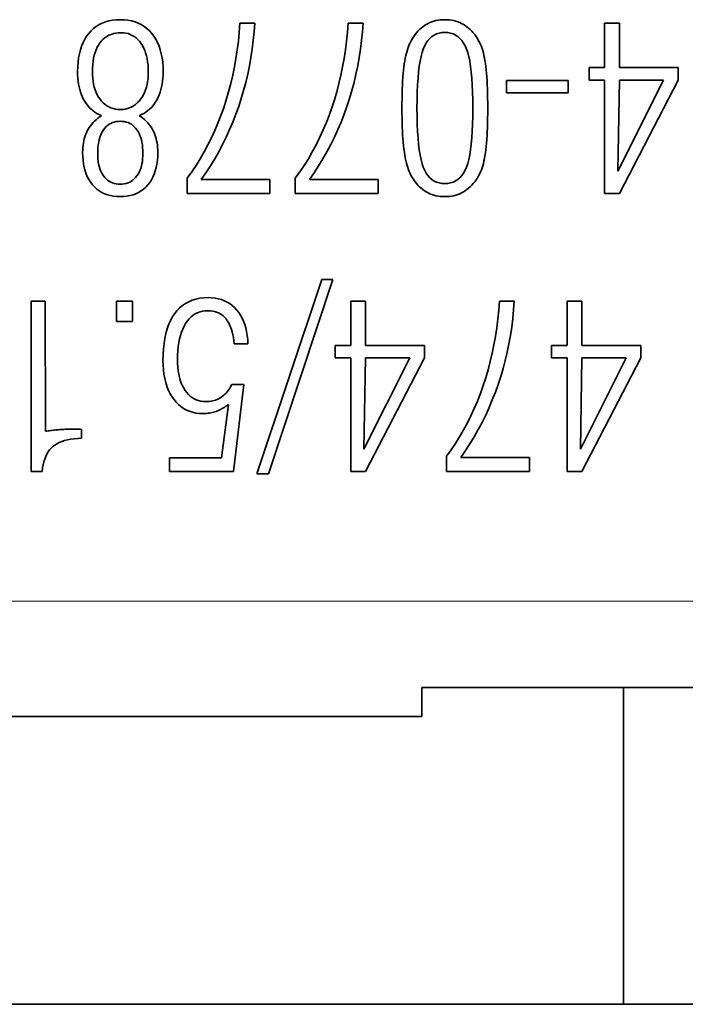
# Model space of a CAD drawing. Header units: millimetres. Extents: x -34 to 6620, y -230 to 4700.
# Tile 115 of 189: x 3736 to 3852, y 2462 to 2633. Entities that reach past the tile are written whole.
import ezdxf

# ---------------------------------------------------------------- set-up
doc = ezdxf.new("R2010")
doc.units = ezdxf.units.MM
doc.layers.add('1', color=7, linetype='Continuous', true_color=0xffffff)

msp = doc.modelspace()

# ---------------------------------------------------------------- linework, layer by layer
at = {"layer": '1', "color": 7, "linetype": 'Continuous', "lineweight": 35}
for p, q in [((3749.322, 2631.351), (3748.854, 2630.996)), ((3749.821, 2631.659), (3749.322, 2631.351)), ((3750.353, 2631.919), (3749.821, 2631.659)), ((3750.916, 2632.133), (3750.353, 2631.919)), ((3751.512, 2632.299), (3750.916, 2632.133)), ((3752.139, 2632.417), (3751.512, 2632.299)), ((3752.799, 2632.488), (3752.139, 2632.417)), ((3753.491, 2632.512), (3752.799, 2632.488)), ((3754.179, 2632.488), (3753.491, 2632.512)), ((3754.836, 2632.417), (3754.179, 2632.488)), ((3755.462, 2632.299), (3754.836, 2632.417)), ((3756.057, 2632.133), (3755.462, 2632.299)), ((3756.621, 2631.919), (3756.057, 2632.133)), ((3757.154, 2631.659), (3756.621, 2631.919)), ((3757.656, 2631.351), (3757.154, 2631.659)), ((3758.127, 2630.996), (3757.656, 2631.351)), ((3774.29, 2631.902), (3774.17, 2630.344)), ((3776.866, 2631.902), (3774.29, 2631.902)), ((3776.756, 2630.388), (3776.866, 2631.902)), ((3793.084, 2631.902), (3792.964, 2630.344)), ((3795.66, 2631.902), (3793.084, 2631.902)), ((3795.55, 2630.388), (3795.66, 2631.902)), ((3806.026, 2631.275), (3805.738, 2631.042)), ((3806.325, 2631.489), (3806.026, 2631.275)), ((3806.635, 2631.684), (3806.325, 2631.489)), ((3806.954, 2631.857), (3806.635, 2631.684)), ((3807.284, 2632.011), (3806.954, 2631.857)), ((3807.624, 2632.144), (3807.284, 2632.011)), ((3807.974, 2632.256), (3807.624, 2632.144)), ((3808.334, 2632.348), (3807.974, 2632.256)), ((3808.704, 2632.42), (3808.334, 2632.348)), ((3809.084, 2632.471), (3808.704, 2632.42)), ((3809.473, 2632.501), (3809.084, 2632.471)), ((3809.873, 2632.512), (3809.473, 2632.501)), ((3810.273, 2632.501), (3809.873, 2632.512)), ((3810.663, 2632.471), (3810.273, 2632.501)), ((3811.043, 2632.42), (3810.663, 2632.471)), ((3811.413, 2632.348), (3811.043, 2632.42)), ((3811.773, 2632.256), (3811.413, 2632.348)), ((3812.123, 2632.144), (3811.773, 2632.256)), ((3812.463, 2632.011), (3812.123, 2632.144)), ((3812.792, 2631.857), (3812.463, 2632.011)), ((3813.112, 2631.684), (3812.792, 2631.857)), ((3813.422, 2631.489), (3813.112, 2631.684)), ((3813.721, 2631.275), (3813.422, 2631.489)), ((3814.011, 2631.042), (3813.721, 2631.275)), ((3837.613, 2631.902), (3837.613, 2624.216)), ((3840.188, 2631.902), (3837.613, 2631.902)), ((3840.188, 2624.216), (3840.188, 2631.902)), ((3747.648, 2629.65), (3747.319, 2629.119)), ((3748.016, 2630.143), (3747.648, 2629.65)), ((3748.419, 2630.593), (3748.016, 2630.143)), ((3748.854, 2630.996), (3748.419, 2630.593)), ((3751.179, 2629.614), (3750.843, 2629.384)), ((3751.537, 2629.809), (3751.179, 2629.614)), ((3751.916, 2629.968), (3751.537, 2629.809)), ((3752.317, 2630.092), (3751.916, 2629.968)), ((3752.739, 2630.18), (3752.317, 2630.092)), ((3753.183, 2630.233), (3752.739, 2630.18)), ((3753.648, 2630.251), (3753.183, 2630.233)), ((3754.072, 2630.233), (3753.648, 2630.251)), ((3754.478, 2630.178), (3754.072, 2630.233)), ((3754.866, 2630.086), (3754.478, 2630.178)), ((3755.236, 2629.958), (3754.866, 2630.086)), ((3755.589, 2629.794), (3755.236, 2629.958)), ((3755.925, 2629.593), (3755.589, 2629.794)), ((3756.242, 2629.355), (3755.925, 2629.593)), ((3758.567, 2630.593), (3758.127, 2630.996)), ((3758.976, 2630.143), (3758.567, 2630.593)), ((3759.349, 2629.65), (3758.976, 2630.143)), ((3759.683, 2629.119), (3759.349, 2629.65)), ((3774.17, 2630.344), (3774.013, 2628.806)), ((3776.609, 2628.889), (3776.756, 2630.388)), ((3792.964, 2630.344), (3792.808, 2628.806)), ((3795.403, 2628.889), (3795.55, 2630.388)), ((3804.466, 2629.586), (3804.246, 2629.237)), ((3804.698, 2629.916), (3804.466, 2629.586)), ((3804.941, 2630.226), (3804.698, 2629.916)), ((3805.196, 2630.517), (3804.941, 2630.226)), ((3805.461, 2630.789), (3805.196, 2630.517)), ((3805.738, 2631.042), (3805.461, 2630.789)), ((3807.622, 2629.578), (3807.264, 2629.264)), ((3808.011, 2629.834), (3807.622, 2629.578)), ((3808.431, 2630.034), (3808.011, 2629.834)), ((3808.881, 2630.176), (3808.431, 2630.034)), ((3809.362, 2630.262), (3808.881, 2630.176)), ((3809.873, 2630.29), (3809.362, 2630.262)), ((3810.389, 2630.262), (3809.873, 2630.29)), ((3810.873, 2630.175), (3810.389, 2630.262)), ((3811.327, 2630.032), (3810.873, 2630.175)), ((3811.75, 2629.831), (3811.327, 2630.032)), ((3812.142, 2629.573), (3811.75, 2629.831)), ((3812.503, 2629.257), (3812.142, 2629.573)), ((3814.289, 2630.789), (3814.011, 2631.042)), ((3814.557, 2630.517), (3814.289, 2630.789)), ((3814.815, 2630.226), (3814.557, 2630.517)), ((3815.063, 2629.916), (3814.815, 2630.226)), ((3815.3, 2629.586), (3815.063, 2629.916)), ((3815.526, 2629.237), (3815.3, 2629.586)), ((3746.776, 2627.941), (3746.563, 2627.295)), ((3747.028, 2628.549), (3746.776, 2627.941)), ((3747.319, 2629.119), (3747.028, 2628.549)), ((3749.491, 2627.716), (3749.295, 2627.289)), ((3749.713, 2628.113), (3749.491, 2627.716)), ((3749.962, 2628.482), (3749.713, 2628.113)), ((3750.234, 2628.818), (3749.962, 2628.482)), ((3750.528, 2629.119), (3750.234, 2628.818)), ((3750.843, 2629.384), (3750.528, 2629.119)), ((3756.542, 2629.081), (3756.242, 2629.355)), ((3756.824, 2628.77), (3756.542, 2629.081)), ((3757.088, 2628.423), (3756.824, 2628.77)), ((3757.331, 2628.044), (3757.088, 2628.423)), ((3757.548, 2627.639), (3757.331, 2628.044)), ((3759.978, 2628.549), (3759.683, 2629.119)), ((3760.234, 2627.941), (3759.978, 2628.549)), ((3760.45, 2627.295), (3760.234, 2627.941)), ((3774.013, 2628.806), (3773.821, 2627.288)), ((3776.424, 2627.406), (3776.609, 2628.889)), ((3792.808, 2628.806), (3792.615, 2627.288)), ((3795.218, 2627.406), (3795.403, 2628.889)), ((3803.556, 2627.849), (3803.427, 2627.495)), ((3803.693, 2628.178), (3803.556, 2627.849)), ((3803.838, 2628.482), (3803.693, 2628.178)), ((3804.036, 2628.869), (3803.838, 2628.482)), ((3804.246, 2629.237), (3804.036, 2628.869)), ((3806.374, 2627.981), (3806.138, 2627.44)), ((3806.64, 2628.466), (3806.374, 2627.981)), ((3806.937, 2628.893), (3806.64, 2628.466)), ((3807.264, 2629.264), (3806.937, 2628.893)), ((3812.833, 2628.884), (3812.503, 2629.257)), ((3813.132, 2628.453), (3812.833, 2628.884)), ((3813.401, 2627.965), (3813.132, 2628.453)), ((3813.638, 2627.42), (3813.401, 2627.965)), ((3815.742, 2628.869), (3815.526, 2629.237)), ((3815.948, 2628.482), (3815.742, 2628.869)), ((3816.086, 2628.182), (3815.948, 2628.482)), ((3816.216, 2627.858), (3816.086, 2628.182)), ((3816.339, 2627.509), (3816.216, 2627.858)), ((3746.389, 2626.61), (3746.253, 2625.887)), ((3746.563, 2627.295), (3746.389, 2626.61)), ((3748.981, 2626.349), (3748.864, 2625.835)), ((3749.125, 2626.833), (3748.981, 2626.349)), ((3749.295, 2627.289), (3749.125, 2626.833)), ((3757.74, 2627.207), (3757.548, 2627.639)), ((3757.906, 2626.749), (3757.74, 2627.207)), ((3758.047, 2626.265), (3757.906, 2626.749)), ((3758.162, 2625.754), (3758.047, 2626.265)), ((3760.627, 2626.61), (3760.45, 2627.295)), ((3760.765, 2625.887), (3760.627, 2626.61)), ((3773.821, 2627.288), (3773.592, 2625.791)), ((3776.2, 2625.937), (3776.424, 2627.406)), ((3792.615, 2627.288), (3792.386, 2625.791)), ((3794.995, 2625.937), (3795.218, 2627.406)), ((3803.09, 2626.279), (3802.994, 2625.824)), ((3803.194, 2626.71), (3803.09, 2626.279)), ((3803.306, 2627.115), (3803.194, 2626.71)), ((3803.427, 2627.495), (3803.306, 2627.115)), ((3805.742, 2626.116), (3805.577, 2625.317)), ((3805.929, 2626.824), (3805.742, 2626.116)), ((3806.138, 2627.44), (3805.929, 2626.824)), ((3813.849, 2626.801), (3813.638, 2627.42)), ((3814.038, 2626.091), (3813.849, 2626.801)), ((3814.205, 2625.291), (3814.038, 2626.091)), ((3816.455, 2627.135), (3816.339, 2627.509)), ((3816.562, 2626.737), (3816.455, 2627.135)), ((3816.663, 2626.314), (3816.562, 2626.737)), ((3816.756, 2625.866), (3816.663, 2626.314)), ((3746.099, 2624.326), (3746.079, 2623.488)), ((3746.157, 2625.126), (3746.099, 2624.326)), ((3746.253, 2625.887), (3746.157, 2625.126)), ((3748.707, 2624.72), (3748.668, 2624.118)), ((3748.772, 2625.292), (3748.707, 2624.72)), ((3748.864, 2625.835), (3748.772, 2625.292)), ((3758.251, 2625.218), (3758.162, 2625.754)), ((3758.315, 2624.654), (3758.251, 2625.218)), ((3758.353, 2624.065), (3758.315, 2624.654)), ((3760.863, 2625.126), (3760.765, 2625.887)), ((3760.922, 2624.326), (3760.863, 2625.126)), ((3760.942, 2623.488), (3760.922, 2624.326)), ((3773.327, 2624.314), (3773.026, 2622.857)), ((3773.592, 2625.791), (3773.327, 2624.314)), ((3775.64, 2623.045), (3775.939, 2624.483)), ((3775.939, 2624.483), (3776.2, 2625.937)), ((3792.121, 2624.314), (3791.82, 2622.857)), ((3792.386, 2625.791), (3792.121, 2624.314)), ((3794.434, 2623.045), (3794.733, 2624.483)), ((3794.733, 2624.483), (3794.995, 2625.937)), ((3802.757, 2624.304), (3802.693, 2623.742)), ((3802.828, 2624.836), (3802.757, 2624.304)), ((3802.907, 2625.342), (3802.828, 2624.836)), ((3802.994, 2625.824), (3802.907, 2625.342)), ((3805.434, 2624.426), (3805.312, 2623.444)), ((3805.577, 2625.317), (3805.434, 2624.426)), ((3814.349, 2624.4), (3814.205, 2625.291)), ((3814.471, 2623.419), (3814.349, 2624.4)), ((3816.841, 2625.393), (3816.756, 2625.866)), ((3816.919, 2624.895), (3816.841, 2625.393)), ((3816.99, 2624.373), (3816.919, 2624.895)), ((3817.054, 2623.819), (3816.99, 2624.373)), ((3746.079, 2623.488), (3746.09, 2622.92)), ((3746.09, 2622.92), (3746.121, 2622.371)), ((3748.668, 2624.118), (3748.655, 2623.488)), ((3748.655, 2623.488), (3748.668, 2622.902)), ((3748.668, 2622.902), (3748.708, 2622.341)), ((3758.313, 2622.309), (3758.353, 2622.867)), ((3758.366, 2623.449), (3758.353, 2624.065)), ((3758.353, 2622.867), (3758.366, 2623.449)), ((3760.9, 2622.371), (3760.931, 2622.92)), ((3760.931, 2622.92), (3760.942, 2623.488)), ((3773.026, 2622.857), (3772.688, 2621.422)), ((3775.303, 2621.622), (3775.64, 2623.045)), ((3791.82, 2622.857), (3791.483, 2621.422)), ((3794.097, 2621.622), (3794.434, 2623.045)), ((3802.636, 2623.145), (3802.586, 2622.514)), ((3802.693, 2623.742), (3802.636, 2623.145)), ((3805.312, 2623.444), (3805.213, 2622.37)), ((3814.571, 2622.348), (3814.471, 2623.419)), ((3817.11, 2623.227), (3817.054, 2623.819)), ((3817.161, 2622.597), (3817.11, 2623.227)), ((3817.204, 2621.929), (3817.161, 2622.597)), ((3837.613, 2624.216), (3834.919, 2624.216)), ((3834.919, 2624.216), (3834.919, 2622.033)), ((3850.411, 2624.216), (3840.188, 2624.216)), ((3850.411, 2622.033), (3850.411, 2624.216)), ((3746.121, 2622.371), (3746.173, 2621.841)), ((3746.173, 2621.841), (3746.246, 2621.33)), ((3746.246, 2621.33), (3746.34, 2620.839)), ((3748.708, 2622.341), (3748.774, 2621.803)), ((3748.774, 2621.803), (3748.867, 2621.289)), ((3748.867, 2621.289), (3748.986, 2620.8)), ((3758.032, 2620.778), (3758.152, 2621.264)), ((3758.152, 2621.264), (3758.246, 2621.775)), ((3758.246, 2621.775), (3758.313, 2622.309)), ((3760.681, 2620.839), (3760.775, 2621.33)), ((3760.775, 2621.33), (3760.848, 2621.841)), ((3760.848, 2621.841), (3760.9, 2622.371)), ((3772.688, 2621.422), (3772.315, 2620.006)), ((3774.928, 2620.214), (3775.303, 2621.622)), ((3791.483, 2621.422), (3791.109, 2620.006)), ((3793.722, 2620.214), (3794.097, 2621.622)), ((3802.506, 2621.146), (3802.476, 2620.41)), ((3802.543, 2621.847), (3802.506, 2621.146)), ((3802.586, 2622.514), (3802.543, 2621.847)), ((3805.136, 2621.204), (3805.081, 2619.947)), ((3805.213, 2622.37), (3805.136, 2621.204)), ((3814.649, 2621.186), (3814.571, 2622.348)), ((3814.704, 2619.934), (3814.649, 2621.186)), ((3817.241, 2621.222), (3817.204, 2621.929)), ((3817.271, 2620.478), (3817.241, 2621.222)), ((3820.588, 2621.955), (3820.588, 2619.832)), ((3831.302, 2621.955), (3820.588, 2621.955)), ((3831.302, 2619.832), (3831.302, 2621.955)), ((3834.919, 2622.033), (3837.613, 2622.033)), ((3837.613, 2622.033), (3837.613, 2602.354)), ((3839.913, 2606.208), (3847.875, 2622.033)), ((3840.188, 2622.033), (3839.913, 2606.208)), ((3840.188, 2602.354), (3850.411, 2622.033)), ((3847.875, 2622.033), (3840.188, 2622.033)), ((3746.34, 2620.839), (3746.454, 2620.367)), ((3746.454, 2620.367), (3746.59, 2619.914)), ((3746.59, 2619.914), (3746.746, 2619.481)), ((3746.746, 2619.481), (3746.923, 2619.067)), ((3748.986, 2620.8), (3749.132, 2620.334)), ((3749.132, 2620.334), (3749.305, 2619.892)), ((3749.305, 2619.892), (3749.504, 2619.474)), ((3749.504, 2619.474), (3749.729, 2619.081)), ((3757.283, 2619.069), (3757.511, 2619.46)), ((3757.511, 2619.46), (3757.711, 2619.876)), ((3757.711, 2619.876), (3757.885, 2620.315)), ((3757.885, 2620.315), (3758.032, 2620.778)), ((3760.098, 2619.067), (3760.275, 2619.481)), ((3760.275, 2619.481), (3760.431, 2619.914)), ((3760.431, 2619.914), (3760.566, 2620.367)), ((3760.566, 2620.367), (3760.681, 2620.839)), ((3772.315, 2620.006), (3771.905, 2618.611)), ((3774.515, 2618.821), (3774.928, 2620.214)), ((3791.109, 2620.006), (3790.699, 2618.611)), ((3793.309, 2618.821), (3793.722, 2620.214)), ((3802.453, 2619.64), (3802.436, 2618.834)), ((3802.476, 2620.41), (3802.453, 2619.64)), ((3805.081, 2619.947), (3805.048, 2618.598)), ((3814.738, 2618.591), (3814.704, 2619.934)), ((3817.294, 2619.695), (3817.271, 2620.478)), ((3817.311, 2618.874), (3817.294, 2619.695)), ((3820.588, 2619.832), (3831.302, 2619.832)), ((3746.923, 2619.067), (3747.121, 2618.672)), ((3747.121, 2618.672), (3747.34, 2618.297)), ((3747.34, 2618.297), (3747.579, 2617.942)), ((3747.579, 2617.942), (3747.838, 2617.608)), ((3747.838, 2617.608), (3748.118, 2617.294)), ((3749.729, 2619.081), (3749.982, 2618.711)), ((3749.982, 2618.711), (3750.256, 2618.371)), ((3750.256, 2618.371), (3750.547, 2618.067)), ((3750.547, 2618.067), (3750.855, 2617.799)), ((3750.855, 2617.799), (3751.18, 2617.566)), ((3751.18, 2617.566), (3751.522, 2617.369)), ((3755.476, 2617.367), (3755.822, 2617.562)), ((3755.822, 2617.562), (3756.149, 2617.794)), ((3756.149, 2617.794), (3756.46, 2618.061)), ((3756.46, 2618.061), (3756.753, 2618.363)), ((3756.753, 2618.363), (3757.029, 2618.701)), ((3757.029, 2618.701), (3757.283, 2619.069)), ((3758.903, 2617.294), (3759.182, 2617.608)), ((3759.182, 2617.608), (3759.442, 2617.942)), ((3759.442, 2617.942), (3759.681, 2618.297)), ((3759.681, 2618.297), (3759.9, 2618.672)), ((3759.9, 2618.672), (3760.098, 2619.067)), ((3771.905, 2618.611), (3771.459, 2617.236)), ((3773.576, 2616.083), (3774.064, 2617.443)), ((3774.064, 2617.443), (3774.515, 2618.821)), ((3790.699, 2618.611), (3790.253, 2617.236)), ((3792.371, 2616.083), (3792.858, 2617.443)), ((3792.858, 2617.443), (3793.309, 2618.821)), ((3802.426, 2617.994), (3802.423, 2617.119)), ((3802.436, 2618.834), (3802.426, 2617.994)), ((3805.048, 2618.598), (3805.037, 2617.158)), ((3814.749, 2617.158), (3814.738, 2618.591)), ((3817.321, 2618.016), (3817.311, 2618.874)), ((3817.324, 2617.119), (3817.321, 2618.016)), ((3748.118, 2617.294), (3748.419, 2617.001)), ((3748.419, 2617.001), (3748.739, 2616.728)), ((3748.739, 2616.728), (3749.081, 2616.475)), ((3749.081, 2616.475), (3749.442, 2616.243)), ((3749.442, 2616.243), (3749.825, 2616.032)), ((3749.825, 2616.032), (3750.227, 2615.841)), ((3750.227, 2615.841), (3749.902, 2615.62)), ((3751.522, 2617.369), (3751.882, 2617.208)), ((3751.882, 2617.208), (3752.258, 2617.083)), ((3752.258, 2617.083), (3752.652, 2616.993)), ((3752.652, 2616.993), (3753.063, 2616.94)), ((3753.063, 2616.94), (3753.491, 2616.922)), ((3753.491, 2616.922), (3753.922, 2616.94)), ((3753.922, 2616.94), (3754.337, 2616.993)), ((3754.337, 2616.993), (3754.734, 2617.082)), ((3754.734, 2617.082), (3755.114, 2617.207)), ((3755.114, 2617.207), (3755.476, 2617.367)), ((3756.793, 2615.841), (3757.196, 2616.032)), ((3757.108, 2615.627), (3756.793, 2615.841)), ((3757.196, 2616.032), (3757.578, 2616.243)), ((3757.578, 2616.243), (3757.94, 2616.475)), ((3757.94, 2616.475), (3758.281, 2616.728)), ((3758.281, 2616.728), (3758.602, 2617.001)), ((3758.602, 2617.001), (3758.903, 2617.294)), ((3770.978, 2615.886), (3770.463, 2614.563)), ((3771.459, 2617.236), (3770.978, 2615.886)), ((3773.052, 2614.744), (3773.576, 2616.083)), ((3789.772, 2615.886), (3789.257, 2614.563)), ((3790.253, 2617.236), (3789.772, 2615.886)), ((3791.847, 2614.744), (3792.371, 2616.083)), ((3802.423, 2617.119), (3802.426, 2616.273)), ((3802.426, 2616.273), (3802.436, 2615.459)), ((3805.037, 2617.158), (3805.048, 2615.721)), ((3814.738, 2615.728), (3814.749, 2617.158)), ((3817.311, 2615.377), (3817.321, 2616.229)), ((3817.321, 2616.229), (3817.324, 2617.119)), ((3748.317, 2614.086), (3748.114, 2613.796)), ((3748.537, 2614.366), (3748.317, 2614.086)), ((3748.775, 2614.637), (3748.537, 2614.366)), ((3749.03, 2614.897), (3748.775, 2614.637)), ((3749.303, 2615.148), (3749.03, 2614.897)), ((3749.594, 2615.389), (3749.303, 2615.148)), ((3749.902, 2615.62), (3749.594, 2615.389)), ((3751.303, 2614.16), (3751.056, 2613.94)), ((3751.567, 2614.35), (3751.303, 2614.16)), ((3751.847, 2614.511), (3751.567, 2614.35)), ((3752.143, 2614.643), (3751.847, 2614.511)), ((3752.455, 2614.746), (3752.143, 2614.643)), ((3752.784, 2614.819), (3752.455, 2614.746)), ((3753.129, 2614.863), (3752.784, 2614.819)), ((3753.491, 2614.877), (3753.129, 2614.863)), ((3753.852, 2614.863), (3753.491, 2614.877)), ((3754.198, 2614.818), (3753.852, 2614.863)), ((3754.527, 2614.745), (3754.198, 2614.818)), ((3754.84, 2614.641), (3754.527, 2614.745)), ((3755.137, 2614.509), (3754.84, 2614.641)), ((3755.418, 2614.347), (3755.137, 2614.509)), ((3755.683, 2614.155), (3755.418, 2614.347)), ((3755.932, 2613.934), (3755.683, 2614.155)), ((3757.406, 2615.403), (3757.108, 2615.627)), ((3757.688, 2615.168), (3757.406, 2615.403)), ((3757.954, 2614.922), (3757.688, 2615.168)), ((3758.204, 2614.666), (3757.954, 2614.922)), ((3758.438, 2614.399), (3758.204, 2614.666)), ((3758.655, 2614.122), (3758.438, 2614.399)), ((3758.857, 2613.834), (3758.655, 2614.122)), ((3770.463, 2614.563), (3769.913, 2613.267)), ((3772.493, 2613.425), (3773.052, 2614.744)), ((3789.257, 2614.563), (3788.708, 2613.267)), ((3791.287, 2613.425), (3791.847, 2614.744)), ((3802.436, 2615.459), (3802.454, 2614.675)), ((3802.454, 2614.675), (3802.478, 2613.923)), ((3805.048, 2615.721), (3805.081, 2614.376)), ((3805.081, 2614.376), (3805.136, 2613.121)), ((3814.649, 2613.14), (3814.704, 2614.389)), ((3814.704, 2614.389), (3814.738, 2615.728)), ((3817.271, 2613.786), (3817.294, 2614.563)), ((3817.294, 2614.563), (3817.311, 2615.377)), ((3747.473, 2612.535), (3747.354, 2612.192)), ((3747.609, 2612.866), (3747.473, 2612.535)), ((3747.76, 2613.187), (3747.609, 2612.866)), ((3747.928, 2613.496), (3747.76, 2613.187)), ((3748.114, 2613.796), (3747.928, 2613.496)), ((3750.084, 2612.429), (3749.95, 2612.054)), ((3750.239, 2612.78), (3750.084, 2612.429)), ((3750.415, 2613.108), (3750.239, 2612.78)), ((3750.611, 2613.413), (3750.415, 2613.108)), ((3750.825, 2613.691), (3750.611, 2613.413)), ((3751.056, 2613.94), (3750.825, 2613.691)), ((3756.164, 2613.683), (3755.932, 2613.934)), ((3756.381, 2613.403), (3756.164, 2613.683)), ((3756.579, 2613.097), (3756.381, 2613.403)), ((3756.756, 2612.768), (3756.579, 2613.097)), ((3756.912, 2612.416), (3756.756, 2612.768)), ((3757.047, 2612.041), (3756.912, 2612.416)), ((3759.042, 2613.535), (3758.857, 2613.834)), ((3759.212, 2613.226), (3759.042, 2613.535)), ((3759.365, 2612.905), (3759.212, 2613.226)), ((3759.502, 2612.573), (3759.365, 2612.905)), ((3759.623, 2612.228), (3759.502, 2612.573)), ((3769.913, 2613.267), (3769.33, 2611.999)), ((3771.897, 2612.127), (3772.493, 2613.425)), ((3788.708, 2613.267), (3788.124, 2611.999)), ((3790.691, 2612.127), (3791.287, 2613.425)), ((3802.478, 2613.923), (3802.509, 2613.201)), ((3802.509, 2613.201), (3802.546, 2612.511)), ((3802.546, 2612.511), (3802.591, 2611.852)), ((3805.136, 2613.121), (3805.213, 2611.958)), ((3814.571, 2611.98), (3814.649, 2613.14)), ((3817.161, 2611.681), (3817.204, 2612.345)), ((3817.204, 2612.345), (3817.241, 2613.047)), ((3817.241, 2613.047), (3817.271, 2613.786)), ((3747.036, 2610.705), (3746.996, 2610.305)), ((3747.091, 2611.094), (3747.036, 2610.705)), ((3747.163, 2611.471), (3747.091, 2611.094)), ((3747.25, 2611.837), (3747.163, 2611.471)), ((3747.354, 2612.192), (3747.25, 2611.837)), ((3749.671, 2610.789), (3749.62, 2610.321)), ((3749.744, 2611.234), (3749.671, 2610.789)), ((3749.837, 2611.656), (3749.744, 2611.234)), ((3749.95, 2612.054), (3749.837, 2611.656)), ((3757.162, 2611.643), (3757.047, 2612.041)), ((3757.256, 2611.223), (3757.162, 2611.643)), ((3757.329, 2610.78), (3757.256, 2611.223)), ((3757.381, 2610.314), (3757.329, 2610.78)), ((3759.727, 2611.87), (3759.623, 2612.228)), ((3759.816, 2611.501), (3759.727, 2611.87)), ((3759.889, 2611.119), (3759.816, 2611.501)), ((3759.945, 2610.726), (3759.889, 2611.119)), ((3759.985, 2610.32), (3759.945, 2610.726)), ((3768.712, 2610.759), (3768.06, 2609.546)), ((3769.33, 2611.999), (3768.712, 2610.759)), ((3770.597, 2609.593), (3771.265, 2610.85)), ((3771.265, 2610.85), (3771.897, 2612.127)), ((3787.506, 2610.759), (3786.854, 2609.546)), ((3788.124, 2611.999), (3787.506, 2610.759)), ((3789.392, 2609.593), (3790.059, 2610.85)), ((3790.059, 2610.85), (3790.691, 2612.127)), ((3802.591, 2611.852), (3802.643, 2611.224)), ((3802.643, 2611.224), (3802.701, 2610.627)), ((3802.701, 2610.627), (3802.767, 2610.061)), ((3805.213, 2611.958), (3805.312, 2610.887)), ((3805.312, 2610.887), (3805.434, 2609.906)), ((3814.349, 2609.932), (3814.471, 2610.911)), ((3814.471, 2610.911), (3814.571, 2611.98)), ((3817.054, 2610.465), (3817.11, 2611.054)), ((3817.11, 2611.054), (3817.161, 2611.681)), ((3746.972, 2609.894), (3746.964, 2609.471)), ((3746.964, 2609.471), (3746.981, 2608.767)), ((3746.996, 2610.305), (3746.972, 2609.894)), ((3749.589, 2609.829), (3749.579, 2609.314)), ((3749.579, 2609.314), (3749.589, 2608.818)), ((3749.62, 2610.321), (3749.589, 2609.829)), ((3757.412, 2609.825), (3757.381, 2610.314)), ((3757.423, 2609.314), (3757.412, 2609.825)), ((3757.412, 2608.822), (3757.423, 2609.314)), ((3760.01, 2609.901), (3759.985, 2610.32)), ((3760, 2608.767), (3760.018, 2609.471)), ((3760.018, 2609.471), (3760.01, 2609.901)), ((3768.06, 2609.546), (3767.373, 2608.36)), ((3769.894, 2608.357), (3770.597, 2609.593)), ((3786.854, 2609.546), (3786.168, 2608.36)), ((3788.688, 2608.357), (3789.392, 2609.593)), ((3802.767, 2610.061), (3802.839, 2609.523)), ((3802.839, 2609.523), (3802.92, 2609.01)), ((3802.92, 2609.01), (3803.008, 2608.523)), ((3805.434, 2609.906), (3805.577, 2609.017)), ((3805.577, 2609.017), (3805.742, 2608.218)), ((3814.038, 2608.244), (3814.205, 2609.043)), ((3814.205, 2609.043), (3814.349, 2609.932)), ((3816.756, 2608.426), (3816.841, 2608.897)), ((3816.841, 2608.897), (3816.919, 2609.393)), ((3816.919, 2609.393), (3816.99, 2609.913)), ((3816.99, 2609.913), (3817.054, 2610.465)), ((3746.981, 2608.767), (3747.033, 2608.094)), ((3747.033, 2608.094), (3747.12, 2607.452)), ((3747.12, 2607.452), (3747.241, 2606.841)), ((3749.589, 2608.818), (3749.619, 2608.345)), ((3749.619, 2608.345), (3749.671, 2607.894)), ((3749.671, 2607.894), (3749.742, 2607.466)), ((3749.742, 2607.466), (3749.834, 2607.06)), ((3757.162, 2607.073), (3757.256, 2607.477)), ((3757.256, 2607.477), (3757.329, 2607.903)), ((3757.329, 2607.903), (3757.381, 2608.351)), ((3757.381, 2608.351), (3757.412, 2608.822)), ((3759.739, 2606.841), (3759.861, 2607.452)), ((3759.861, 2607.452), (3759.948, 2608.094)), ((3759.948, 2608.094), (3760, 2608.767)), ((3766.653, 2607.202), (3765.898, 2606.072)), ((3767.373, 2608.36), (3766.653, 2607.202)), ((3769.154, 2607.141), (3769.894, 2608.357)), ((3785.447, 2607.202), (3784.692, 2606.072)), ((3786.168, 2608.36), (3785.447, 2607.202)), ((3787.948, 2607.141), (3788.688, 2608.357)), ((3803.008, 2608.523), (3803.103, 2608.06)), ((3803.103, 2608.06), (3803.207, 2607.623)), ((3803.207, 2607.623), (3803.317, 2607.211)), ((3803.317, 2607.211), (3803.436, 2606.824)), ((3805.742, 2608.218), (3805.929, 2607.511)), ((3805.929, 2607.511), (3806.138, 2606.896)), ((3813.638, 2606.915), (3813.849, 2607.534)), ((3813.849, 2607.534), (3814.038, 2608.244)), ((3816.455, 2607.159), (3816.562, 2607.557)), ((3816.562, 2607.557), (3816.663, 2607.979)), ((3816.663, 2607.979), (3816.756, 2608.426)), ((3747.241, 2606.841), (3747.396, 2606.262)), ((3747.396, 2606.262), (3747.587, 2605.713)), ((3747.587, 2605.713), (3747.812, 2605.195)), ((3749.834, 2607.06), (3749.947, 2606.678)), ((3749.947, 2606.678), (3750.079, 2606.317)), ((3750.079, 2606.317), (3750.233, 2605.98)), ((3750.233, 2605.98), (3750.407, 2605.665)), ((3750.407, 2605.665), (3750.601, 2605.372)), ((3756.381, 2605.382), (3756.579, 2605.676)), ((3756.579, 2605.676), (3756.756, 2605.992)), ((3756.756, 2605.992), (3756.912, 2606.33)), ((3756.912, 2606.33), (3757.047, 2606.69)), ((3757.047, 2606.69), (3757.162, 2607.073)), ((3759.165, 2605.195), (3759.391, 2605.713)), ((3759.391, 2605.713), (3759.583, 2606.262)), ((3759.583, 2606.262), (3759.739, 2606.841)), ((3765.898, 2606.072), (3765.109, 2604.969)), ((3767.567, 2604.773), (3768.378, 2605.947)), ((3768.378, 2605.947), (3769.154, 2607.141)), ((3784.693, 2606.072), (3783.904, 2604.969)), ((3786.361, 2604.773), (3787.173, 2605.947)), ((3787.173, 2605.947), (3787.948, 2607.141)), ((3803.436, 2606.824), (3803.562, 2606.462)), ((3803.562, 2606.462), (3803.696, 2606.126)), ((3803.696, 2606.126), (3803.838, 2605.814)), ((3803.838, 2605.814), (3804.036, 2605.427)), ((3806.138, 2606.896), (3806.374, 2606.354)), ((3806.374, 2606.354), (3806.64, 2605.87)), ((3806.64, 2605.87), (3806.937, 2605.442)), ((3812.833, 2605.452), (3813.132, 2605.882)), ((3813.132, 2605.882), (3813.401, 2606.37)), ((3813.401, 2606.37), (3813.638, 2606.915)), ((3815.742, 2605.423), (3815.948, 2605.814)), ((3815.948, 2605.814), (3816.086, 2606.114)), ((3816.086, 2606.114), (3816.216, 2606.438)), ((3816.216, 2606.438), (3816.339, 2606.786)), ((3816.339, 2606.786), (3816.455, 2607.159)), ((3747.812, 2605.195), (3748.071, 2604.709)), ((3748.071, 2604.709), (3748.365, 2604.253)), ((3748.365, 2604.253), (3748.694, 2603.829)), ((3748.694, 2603.829), (3749.053, 2603.44)), ((3750.601, 2605.372), (3750.814, 2605.105)), ((3750.814, 2605.105), (3751.044, 2604.866)), ((3751.044, 2604.866), (3751.29, 2604.655)), ((3751.29, 2604.655), (3751.554, 2604.473)), ((3751.554, 2604.473), (3751.834, 2604.318)), ((3751.834, 2604.318), (3752.132, 2604.191)), ((3752.132, 2604.191), (3752.446, 2604.093)), ((3752.446, 2604.093), (3752.778, 2604.023)), ((3752.778, 2604.023), (3753.126, 2603.981)), ((3753.126, 2603.981), (3753.491, 2603.966)), ((3753.491, 2603.966), (3753.852, 2603.981)), ((3753.852, 2603.981), (3754.198, 2604.023)), ((3754.198, 2604.023), (3754.527, 2604.094)), ((3754.527, 2604.094), (3754.84, 2604.193)), ((3754.84, 2604.193), (3755.137, 2604.32)), ((3755.137, 2604.32), (3755.418, 2604.476)), ((3755.418, 2604.476), (3755.683, 2604.66)), ((3755.683, 2604.66), (3755.932, 2604.872)), ((3755.932, 2604.872), (3756.164, 2605.113)), ((3756.164, 2605.113), (3756.381, 2605.382)), ((3757.917, 2603.44), (3758.278, 2603.829)), ((3758.278, 2603.829), (3758.608, 2604.253)), ((3758.608, 2604.253), (3758.904, 2604.709)), ((3758.904, 2604.709), (3759.165, 2605.195)), ((3765.109, 2604.969), (3765.109, 2602.354)), ((3779.48, 2604.773), (3767.567, 2604.773)), ((3779.48, 2602.354), (3779.48, 2604.773)), ((3783.904, 2604.969), (3783.904, 2602.354)), ((3798.274, 2604.773), (3786.361, 2604.773)), ((3798.274, 2602.354), (3798.274, 2604.773)), ((3804.036, 2605.427), (3804.246, 2605.059)), ((3804.246, 2605.059), (3804.466, 2604.71)), ((3804.466, 2604.71), (3804.698, 2604.38)), ((3804.698, 2604.38), (3804.941, 2604.07)), ((3804.941, 2604.07), (3805.196, 2603.779)), ((3805.196, 2603.779), (3805.461, 2603.507)), ((3806.937, 2605.442), (3807.264, 2605.071)), ((3807.264, 2605.071), (3807.622, 2604.758)), ((3807.622, 2604.758), (3808.011, 2604.501)), ((3808.011, 2604.501), (3808.431, 2604.302)), ((3808.431, 2604.302), (3808.881, 2604.159)), ((3808.881, 2604.159), (3809.362, 2604.074)), ((3809.362, 2604.074), (3809.873, 2604.045)), ((3809.873, 2604.045), (3810.389, 2604.074)), ((3810.389, 2604.074), (3810.873, 2604.16)), ((3810.873, 2604.16), (3811.327, 2604.303)), ((3811.327, 2604.303), (3811.75, 2604.504)), ((3811.75, 2604.504), (3812.142, 2604.763)), ((3812.142, 2604.763), (3812.503, 2605.078)), ((3812.503, 2605.078), (3812.833, 2605.452)), ((3814.289, 2603.494), (3814.557, 2603.766)), ((3814.557, 2603.766), (3814.815, 2604.057)), ((3814.815, 2604.057), (3815.063, 2604.369)), ((3815.063, 2604.369), (3815.3, 2604.701)), ((3815.3, 2604.701), (3815.526, 2605.052)), ((3815.526, 2605.052), (3815.742, 2605.423)), ((3749.053, 2603.44), (3749.439, 2603.093)), ((3749.439, 2603.093), (3749.852, 2602.786)), ((3749.852, 2602.786), (3750.292, 2602.52)), ((3750.292, 2602.52), (3750.758, 2602.295)), ((3750.758, 2602.295), (3751.251, 2602.111)), ((3751.251, 2602.111), (3751.771, 2601.968)), ((3755.201, 2601.968), (3755.719, 2602.111)), ((3755.719, 2602.111), (3756.211, 2602.295)), ((3756.211, 2602.295), (3756.677, 2602.52)), ((3756.677, 2602.52), (3757.116, 2602.786)), ((3757.116, 2602.786), (3757.53, 2603.093)), ((3757.53, 2603.093), (3757.917, 2603.44)), ((3765.109, 2602.354), (3779.48, 2602.354)), ((3783.904, 2602.354), (3798.274, 2602.354)), ((3805.461, 2603.507), (3805.738, 2603.254)), ((3805.738, 2603.254), (3806.026, 2603.021)), ((3806.026, 2603.021), (3806.325, 2602.807)), ((3806.325, 2602.807), (3806.635, 2602.612)), ((3806.635, 2602.612), (3806.954, 2602.439)), ((3806.954, 2602.439), (3807.284, 2602.285)), ((3807.284, 2602.285), (3807.624, 2602.152)), ((3807.624, 2602.152), (3807.974, 2602.04)), ((3811.773, 2602.037), (3812.123, 2602.149)), ((3812.123, 2602.149), (3812.463, 2602.28)), ((3812.463, 2602.28), (3812.792, 2602.432)), ((3812.792, 2602.432), (3813.112, 2602.604)), ((3813.112, 2602.604), (3813.422, 2602.797)), ((3813.422, 2602.797), (3813.721, 2603.009)), ((3813.721, 2603.009), (3814.011, 2603.241)), ((3814.011, 2603.241), (3814.289, 2603.494)), ((3837.613, 2602.354), (3840.188, 2602.354)), ((3751.771, 2601.968), (3752.317, 2601.866)), ((3752.317, 2601.866), (3752.891, 2601.805)), ((3752.891, 2601.805), (3753.491, 2601.784)), ((3753.491, 2601.784), (3754.087, 2601.805)), ((3754.087, 2601.805), (3754.657, 2601.866)), ((3754.657, 2601.866), (3755.201, 2601.968)), ((3807.974, 2602.04), (3808.334, 2601.948)), ((3808.334, 2601.948), (3808.704, 2601.876)), ((3808.704, 2601.876), (3809.084, 2601.825)), ((3809.084, 2601.825), (3809.473, 2601.795)), ((3809.473, 2601.795), (3809.873, 2601.784)), ((3809.873, 2601.784), (3810.273, 2601.794)), ((3810.273, 2601.794), (3810.663, 2601.825)), ((3810.663, 2601.825), (3811.043, 2601.875)), ((3811.043, 2601.875), (3811.413, 2601.946)), ((3811.413, 2601.946), (3811.773, 2602.037)), ((3788.497, 2587.374), (3777.193, 2553.639)), ((3779.237, 2553.639), (3790.424, 2587.374)), ((3790.424, 2587.374), (3788.497, 2587.374)), ((3740.469, 2583.639), (3738.012, 2583.639)), ((3738.012, 2583.639), (3738.012, 2554.091)), ((3740.489, 2561.05), (3740.469, 2583.639)), ((3755.607, 2583.639), (3752.835, 2583.639)), ((3752.835, 2583.639), (3752.835, 2580.1)), ((3755.607, 2580.1), (3755.607, 2583.639)), ((3765.383, 2583.55), (3764.817, 2583.243)), ((3765.985, 2583.802), (3765.383, 2583.55)), ((3766.623, 2583.997), (3765.985, 2583.802)), ((3767.299, 2584.137), (3766.623, 2583.997)), ((3768.011, 2584.22), (3767.299, 2584.137)), ((3768.759, 2584.248), (3768.011, 2584.22)), ((3769.371, 2584.227), (3768.759, 2584.248)), ((3769.957, 2584.163), (3769.371, 2584.227)), ((3770.518, 2584.057), (3769.957, 2584.163)), ((3771.052, 2583.909), (3770.518, 2584.057)), ((3771.56, 2583.717), (3771.052, 2583.909)), ((3772.043, 2583.484), (3771.56, 2583.717)), ((3772.499, 2583.208), (3772.043, 2583.484)), ((3796.105, 2583.639), (3793.53, 2583.639)), ((3793.53, 2583.639), (3793.53, 2575.952)), ((3796.105, 2575.952), (3796.105, 2583.639)), ((3819.362, 2583.639), (3819.242, 2582.08)), ((3821.937, 2583.639), (3819.362, 2583.639)), ((3821.828, 2582.125), (3821.937, 2583.639)), ((3833.693, 2583.639), (3831.118, 2583.639)), ((3831.118, 2583.639), (3831.118, 2575.952)), ((3833.693, 2575.952), (3833.693, 2583.639)), ((3763.34, 2581.987), (3762.92, 2581.457)), ((3763.795, 2582.462), (3763.34, 2581.987)), ((3764.288, 2582.88), (3763.795, 2582.462)), ((3764.817, 2583.243), (3764.288, 2582.88)), ((3766.523, 2581.432), (3766.925, 2581.632)), ((3766.925, 2581.632), (3767.35, 2581.788)), ((3767.35, 2581.788), (3767.797, 2581.899)), ((3767.797, 2581.899), (3768.267, 2581.965)), ((3768.267, 2581.965), (3768.759, 2581.987)), ((3768.759, 2581.987), (3769.148, 2581.973)), ((3769.148, 2581.973), (3769.519, 2581.93)), ((3769.519, 2581.93), (3769.873, 2581.857)), ((3769.873, 2581.857), (3770.211, 2581.756)), ((3770.211, 2581.756), (3770.531, 2581.626)), ((3770.531, 2581.626), (3770.834, 2581.467)), ((3772.93, 2582.889), (3772.499, 2583.208)), ((3773.335, 2582.528), (3772.93, 2582.889)), ((3773.713, 2582.125), (3773.335, 2582.528)), ((3774.062, 2581.684), (3773.713, 2582.125)), ((3774.377, 2581.21), (3774.062, 2581.684)), ((3819.242, 2582.08), (3819.085, 2580.542)), ((3821.681, 2580.626), (3821.828, 2582.125)), ((3752.835, 2580.1), (3755.607, 2580.1)), ((3762.198, 2580.239), (3761.898, 2579.553)), ((3762.539, 2580.873), (3762.198, 2580.239)), ((3762.92, 2581.457), (3762.539, 2580.873)), ((3764.847, 2579.766), (3765.137, 2580.188)), ((3765.137, 2580.188), (3765.45, 2580.566)), ((3765.45, 2580.566), (3765.785, 2580.899)), ((3765.785, 2580.899), (3766.143, 2581.188)), ((3766.143, 2581.188), (3766.523, 2581.432)), ((3770.834, 2581.467), (3771.12, 2581.279)), ((3771.12, 2581.279), (3771.389, 2581.063)), ((3771.389, 2581.063), (3771.64, 2580.817)), ((3771.64, 2580.817), (3771.875, 2580.543)), ((3771.875, 2580.543), (3772.093, 2580.239)), ((3772.093, 2580.239), (3772.293, 2579.908)), ((3772.293, 2579.908), (3772.476, 2579.547)), ((3774.658, 2580.703), (3774.377, 2581.21)), ((3774.905, 2580.162), (3774.658, 2580.703)), ((3775.119, 2579.589), (3774.905, 2580.162)), ((3819.085, 2580.542), (3818.892, 2579.024)), ((3821.495, 2579.142), (3821.681, 2580.626)), ((3761.637, 2578.818), (3761.416, 2578.031)), ((3761.898, 2579.553), (3761.637, 2578.818)), ((3763.954, 2577.696), (3764.135, 2578.269)), ((3764.135, 2578.269), (3764.344, 2578.804)), ((3764.344, 2578.804), (3764.582, 2579.303)), ((3764.582, 2579.303), (3764.847, 2579.766)), ((3772.476, 2579.547), (3772.643, 2579.158)), ((3772.643, 2579.158), (3772.792, 2578.741)), ((3772.792, 2578.741), (3772.924, 2578.295)), ((3772.924, 2578.295), (3773.039, 2577.821)), ((3775.298, 2578.983), (3775.119, 2579.589)), ((3775.444, 2578.343), (3775.298, 2578.983)), ((3775.556, 2577.671), (3775.444, 2578.343)), ((3818.892, 2579.024), (3818.664, 2577.527)), ((3821.272, 2577.673), (3821.495, 2579.142)), ((3761.236, 2577.194), (3761.095, 2576.306)), ((3761.416, 2578.031), (3761.236, 2577.194)), ((3763.577, 2575.76), (3763.674, 2576.442)), ((3763.674, 2576.442), (3763.8, 2577.087)), ((3763.8, 2577.087), (3763.954, 2577.696)), ((3773.039, 2577.821), (3773.136, 2577.318)), ((3773.136, 2577.318), (3773.217, 2576.787)), ((3773.217, 2576.787), (3773.281, 2576.227)), ((3775.635, 2576.966), (3775.556, 2577.671)), ((3775.679, 2576.227), (3775.635, 2576.966)), ((3818.664, 2577.527), (3818.399, 2576.05)), ((3821.011, 2576.22), (3821.272, 2577.673)), ((3760.995, 2575.367), (3760.935, 2574.378)), ((3761.095, 2576.306), (3760.995, 2575.367)), ((3763.465, 2574.286), (3763.507, 2575.041)), ((3763.507, 2575.041), (3763.577, 2575.76)), ((3773.281, 2576.227), (3775.679, 2576.227)), ((3793.53, 2575.952), (3790.836, 2575.952)), ((3790.836, 2575.952), (3790.836, 2573.77)), ((3806.328, 2575.952), (3796.105, 2575.952)), ((3806.328, 2573.77), (3806.328, 2575.952)), ((3818.399, 2576.05), (3818.097, 2574.594)), ((3820.375, 2573.358), (3820.712, 2574.782)), ((3820.712, 2574.782), (3821.011, 2576.22)), ((3831.118, 2575.952), (3828.425, 2575.952)), ((3828.425, 2575.952), (3828.425, 2573.77)), ((3843.916, 2575.952), (3833.693, 2575.952)), ((3843.916, 2573.77), (3843.916, 2575.952)), ((3760.935, 2574.378), (3760.915, 2573.337)), ((3760.915, 2573.337), (3760.934, 2572.502)), ((3763.451, 2573.495), (3763.465, 2574.286)), ((3763.464, 2572.822), (3763.451, 2573.495)), ((3790.836, 2573.77), (3793.53, 2573.77)), ((3793.53, 2573.77), (3793.53, 2554.091)), ((3795.83, 2557.944), (3803.792, 2573.77)), ((3796.105, 2573.77), (3795.83, 2557.944)), ((3803.792, 2573.77), (3796.105, 2573.77)), ((3796.105, 2554.091), (3806.328, 2573.77)), ((3817.76, 2573.158), (3817.387, 2571.743)), ((3818.097, 2574.594), (3817.76, 2573.158)), ((3820, 2571.95), (3820.375, 2573.358)), ((3828.425, 2573.77), (3831.118, 2573.77)), ((3831.118, 2573.77), (3831.118, 2554.091)), ((3833.693, 2573.77), (3833.418, 2557.944)), ((3833.418, 2557.944), (3841.38, 2573.77)), ((3833.693, 2554.091), (3843.916, 2573.77)), ((3841.38, 2573.77), (3833.693, 2573.77)), ((3760.934, 2572.502), (3760.99, 2571.703)), ((3760.99, 2571.703), (3761.084, 2570.939)), ((3763.503, 2572.179), (3763.464, 2572.822)), ((3763.569, 2571.567), (3763.503, 2572.179)), ((3763.66, 2570.985), (3763.569, 2571.567)), ((3817.387, 2571.743), (3816.977, 2570.348)), ((3819.587, 2570.557), (3820, 2571.95)), ((3761.084, 2570.939), (3761.215, 2570.211)), ((3761.215, 2570.211), (3761.384, 2569.519)), ((3763.778, 2570.433), (3763.66, 2570.985)), ((3763.922, 2569.911), (3763.778, 2570.433)), ((3764.092, 2569.42), (3763.922, 2569.911)), ((3816.977, 2570.348), (3816.531, 2568.973)), ((3819.136, 2569.179), (3819.587, 2570.557)), ((3761.384, 2569.519), (3761.591, 2568.862)), ((3761.591, 2568.862), (3761.835, 2568.242)), ((3761.835, 2568.242), (3762.117, 2567.657)), ((3764.288, 2568.959), (3764.092, 2569.42)), ((3764.51, 2568.528), (3764.288, 2568.959)), ((3764.758, 2568.128), (3764.51, 2568.528)), ((3765.03, 2567.762), (3764.758, 2568.128)), ((3772.074, 2567.897), (3771.885, 2567.685)), ((3772.253, 2568.121), (3772.074, 2567.897)), ((3772.422, 2568.359), (3772.253, 2568.121)), ((3772.58, 2568.61), (3772.422, 2568.359)), ((3772.729, 2568.873), (3772.58, 2568.61)), ((3772.868, 2569.15), (3772.729, 2568.873)), ((3774.971, 2569.15), (3772.868, 2569.15)), ((3773.163, 2554.091), (3774.971, 2569.15)), ((3816.531, 2568.973), (3816.05, 2567.622)), ((3818.648, 2567.82), (3819.136, 2569.179)), ((3762.117, 2567.657), (3762.436, 2567.108)), ((3762.436, 2567.108), (3762.792, 2566.594)), ((3762.792, 2566.594), (3763.181, 2566.124)), ((3765.321, 2567.434), (3765.03, 2567.762)), ((3765.632, 2567.145), (3765.321, 2567.434)), ((3765.963, 2566.895), (3765.632, 2567.145)), ((3766.314, 2566.683), (3765.963, 2566.895)), ((3766.685, 2566.509), (3766.314, 2566.683)), ((3767.075, 2566.374), (3766.685, 2566.509)), ((3767.485, 2566.278), (3767.075, 2566.374)), ((3767.916, 2566.22), (3767.485, 2566.278)), ((3768.366, 2566.201), (3767.916, 2566.22)), ((3768.661, 2566.209), (3768.366, 2566.201)), ((3768.951, 2566.232), (3768.661, 2566.209)), ((3769.233, 2566.27), (3768.951, 2566.232)), ((3769.509, 2566.324), (3769.233, 2566.27)), ((3769.779, 2566.393), (3769.509, 2566.324)), ((3770.042, 2566.477), (3769.779, 2566.393)), ((3770.299, 2566.577), (3770.042, 2566.477)), ((3770.549, 2566.692), (3770.299, 2566.577)), ((3770.792, 2566.822), (3770.549, 2566.692)), ((3771.03, 2566.968), (3770.792, 2566.822)), ((3771.259, 2567.128), (3771.03, 2566.968)), ((3771.478, 2567.3), (3771.259, 2567.128)), ((3771.686, 2567.486), (3771.478, 2567.3)), ((3771.885, 2567.685), (3771.686, 2567.486)), ((3815.535, 2566.299), (3814.985, 2565.004)), ((3816.05, 2567.622), (3815.535, 2566.299)), ((3817.564, 2565.162), (3818.124, 2566.48)), ((3818.124, 2566.48), (3818.648, 2567.82)), ((3763.181, 2566.124), (3763.595, 2565.703)), ((3763.595, 2565.703), (3764.035, 2565.331)), ((3764.035, 2565.331), (3764.5, 2565.009)), ((3764.5, 2565.009), (3764.992, 2564.736)), ((3764.992, 2564.736), (3765.509, 2564.514)), ((3765.509, 2564.514), (3766.052, 2564.34)), ((3769.926, 2564.428), (3770.145, 2564.501)), ((3770.145, 2564.501), (3770.363, 2564.581)), ((3770.363, 2564.581), (3770.579, 2564.671)), ((3770.579, 2564.671), (3770.795, 2564.769)), ((3770.795, 2564.769), (3771.01, 2564.875)), ((3771.01, 2564.875), (3771.224, 2564.99)), ((3772.278, 2565.69), (3771.098, 2556.43)), ((3771.224, 2564.99), (3771.437, 2565.113)), ((3771.437, 2565.113), (3771.648, 2565.244)), ((3771.648, 2565.244), (3771.859, 2565.384)), ((3771.859, 2565.384), (3772.069, 2565.533)), ((3772.069, 2565.533), (3772.278, 2565.69)), ((3814.985, 2565.004), (3814.401, 2563.736)), ((3816.969, 2563.864), (3817.564, 2565.162)), ((3766.052, 2564.34), (3766.62, 2564.216)), ((3766.62, 2564.216), (3767.215, 2564.142)), ((3767.215, 2564.142), (3767.835, 2564.117)), ((3767.835, 2564.117), (3768.078, 2564.121)), ((3768.078, 2564.121), (3768.317, 2564.133)), ((3768.317, 2564.133), (3768.555, 2564.152)), ((3768.555, 2564.152), (3768.79, 2564.179)), ((3768.79, 2564.179), (3769.022, 2564.213)), ((3769.022, 2564.213), (3769.252, 2564.255)), ((3769.252, 2564.255), (3769.479, 2564.305)), ((3769.479, 2564.305), (3769.703, 2564.363)), ((3769.703, 2564.363), (3769.926, 2564.428)), ((3814.401, 2563.736), (3813.784, 2562.495)), ((3816.337, 2562.586), (3816.969, 2563.864)), ((3740.717, 2561.085), (3740.489, 2561.05)), ((3740.946, 2561.118), (3740.717, 2561.085)), ((3741.174, 2561.149), (3740.946, 2561.118)), ((3741.403, 2561.178), (3741.174, 2561.149)), ((3741.632, 2561.205), (3741.403, 2561.178)), ((3741.861, 2561.231), (3741.632, 2561.205)), ((3742.09, 2561.255), (3741.861, 2561.231)), ((3742.32, 2561.277), (3742.09, 2561.255)), ((3742.549, 2561.297), (3742.32, 2561.277)), ((3742.779, 2561.316), (3742.549, 2561.297)), ((3743.01, 2561.333), (3742.779, 2561.316)), ((3743.242, 2561.348), (3743.01, 2561.333)), ((3743.476, 2561.363), (3743.242, 2561.348)), ((3743.71, 2561.376), (3743.476, 2561.363)), ((3743.947, 2561.387), (3743.71, 2561.376)), ((3744.184, 2561.397), (3743.947, 2561.387)), ((3744.423, 2561.406), (3744.184, 2561.397)), ((3744.663, 2561.413), (3744.423, 2561.406)), ((3744.905, 2561.419), (3744.663, 2561.413)), ((3745.148, 2561.424), (3744.905, 2561.419)), ((3745.275, 2561.424), (3745.148, 2561.424)), ((3745.395, 2561.424), (3745.275, 2561.424)), ((3745.508, 2561.423), (3745.395, 2561.424)), ((3745.615, 2561.422), (3745.508, 2561.423)), ((3745.716, 2561.421), (3745.615, 2561.422)), ((3745.81, 2561.42), (3745.716, 2561.421)), ((3745.898, 2561.419), (3745.81, 2561.42)), ((3745.979, 2561.418), (3745.898, 2561.419)), ((3746.053, 2561.416), (3745.979, 2561.418)), ((3746.121, 2561.414), (3746.053, 2561.416)), ((3746.186, 2561.412), (3746.121, 2561.414)), ((3746.251, 2561.409), (3746.186, 2561.412)), ((3746.315, 2561.406), (3746.251, 2561.409)), ((3746.379, 2561.401), (3746.315, 2561.406)), ((3746.443, 2561.397), (3746.379, 2561.401)), ((3746.507, 2561.392), (3746.443, 2561.397)), ((3746.571, 2561.386), (3746.507, 2561.392)), ((3746.634, 2561.379), (3746.571, 2561.386)), ((3746.697, 2561.373), (3746.634, 2561.379)), ((3746.76, 2561.365), (3746.697, 2561.373)), ((3746.76, 2559.851), (3746.76, 2561.365)), ((3813.132, 2561.282), (3812.445, 2560.097)), ((3813.784, 2562.495), (3813.132, 2561.282)), ((3814.965, 2560.093), (3815.669, 2561.33)), ((3815.669, 2561.33), (3816.337, 2562.586)), ((3743.341, 2559.265), (3743.819, 2559.421)), ((3743.819, 2559.421), (3744.334, 2559.554)), ((3744.334, 2559.554), (3744.885, 2559.663)), ((3744.885, 2559.663), (3745.473, 2559.749)), ((3745.473, 2559.749), (3746.099, 2559.812)), ((3746.099, 2559.812), (3746.76, 2559.851)), ((3812.445, 2560.097), (3811.725, 2558.939)), ((3814.226, 2558.878), (3814.965, 2560.093)), ((3740.971, 2557.469), (3741.221, 2557.815)), ((3741.221, 2557.815), (3741.496, 2558.128)), ((3741.496, 2558.128), (3741.796, 2558.406)), ((3741.796, 2558.406), (3742.127, 2558.656)), ((3742.127, 2558.656), (3742.495, 2558.882)), ((3742.495, 2558.882), (3742.9, 2559.085)), ((3742.9, 2559.085), (3743.341, 2559.265)), ((3810.97, 2557.809), (3810.181, 2556.706)), ((3811.725, 2558.939), (3810.97, 2557.809)), ((3812.638, 2556.509), (3813.45, 2557.683)), ((3813.45, 2557.683), (3814.226, 2558.878)), ((3740.22, 2555.743), (3740.37, 2556.225)), ((3740.37, 2556.225), (3740.546, 2556.674)), ((3740.546, 2556.674), (3740.746, 2557.088)), ((3740.746, 2557.088), (3740.971, 2557.469)), ((3771.098, 2556.43), (3762.036, 2556.43)), ((3762.036, 2556.43), (3762.036, 2554.091)), ((3810.181, 2556.706), (3810.181, 2554.091)), ((3824.552, 2556.509), (3812.638, 2556.509)), ((3824.552, 2554.091), (3824.552, 2556.509)), ((3739.919, 2554.091), (3739.994, 2554.676)), ((3739.994, 2554.676), (3740.095, 2555.226)), ((3740.095, 2555.226), (3740.22, 2555.743)), ((3738.012, 2554.091), (3739.919, 2554.091)), ((3762.036, 2554.091), (3773.163, 2554.091)), ((3777.193, 2553.639), (3779.237, 2553.639)), ((3793.53, 2554.091), (3796.105, 2554.091)), ((3810.181, 2554.091), (3824.552, 2554.091)), ((3831.118, 2554.091), (3833.693, 2554.091)), ((3805.885, 2511.549), (3805.885, 2516.549)), ((3805.885, 2516.549), (3840.885, 2516.549)), ((3870.885, 2516.549), (3840.885, 2516.549)), ((3840.885, 2461.549), (3840.885, 2516.549)), ((3605.885, 2511.549), (3805.885, 2511.549)), ((3840.885, 2461.549), (3637.885, 2461.549)), ((3840.885, 2461.549), (3870.885, 2461.549))]:
    msp.add_line(p, q, dxfattribs=at)
at = {"layer": '1', "color": 92, "linetype": 'Continuous', "lineweight": 13}
msp.add_line((3965.885, 2531.549), (3605.885, 2531.549), dxfattribs=at)

doc.saveas('drawing.dxf')
